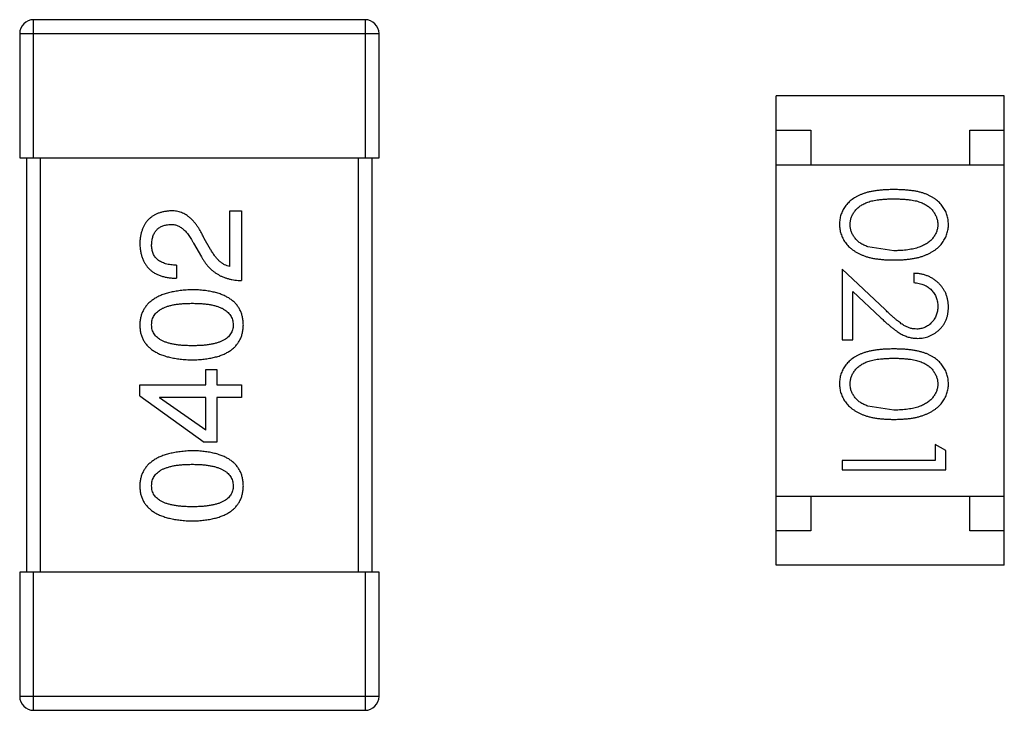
# Model space of a CAD drawing. Header units: inches. Extents: x -50 to 60, y -7 to 68.
# Tile 16 of 108: x -28.01 to -26.58, y 20.2 to 21.2. Entities that reach past the tile are written whole.
import ezdxf

# ---------------------------------------------------------------- set-up
doc = ezdxf.new("R2010")
doc.units = ezdxf.units.IN
doc.header["$LTSCALE"] = 1.21
doc.header["$MEASUREMENT"] = 0
doc.layers.get('0').update_dxf_attribs({"linetype": 'CONTINUOUS'})

msp = doc.modelspace()

# ---------------------------------------------------------------- linework, layer by layer
at = {"color": 7, "linetype": 'Continuous'}
for p, q in [((-27.5085, 21.1986), (-27.9885, 21.1986)), ((-27.9885, 20.9986), (-27.9885, 21.1986)), ((-27.5085, 21.1986), (-27.5085, 20.9986)), ((-28.0085, 21.1786), (-27.4885, 21.1786)), ((-28.0085, 21.1786), (-28.0085, 20.9986)), ((-27.4885, 20.9986), (-27.4885, 21.1786)), ((-26.5835, 21.0886), (-26.9135, 21.0886)), ((-26.9135, 20.4086), (-26.9135, 21.0886)), ((-26.5835, 20.4086), (-26.5835, 21.0886)), ((-26.9135, 21.0386), (-26.8635, 21.0386)), ((-26.8635, 21.0386), (-26.8635, 20.9886)), ((-26.6335, 21.0386), (-26.5835, 21.0386)), ((-26.6335, 20.9886), (-26.6335, 21.0386)), ((-28.0085, 20.9986), (-27.4885, 20.9986)), ((-27.9985, 20.9986), (-27.9985, 20.3986)), ((-27.9785, 20.3986), (-27.9785, 20.9986)), ((-27.5185, 20.9986), (-27.5185, 20.3986)), ((-27.4985, 20.3986), (-27.4985, 20.9986)), ((-26.9135, 20.9886), (-26.5835, 20.9886)), ((-27.7045, 20.9218), (-27.6873, 20.9218)), ((-27.7045, 20.8414), (-27.7045, 20.9218)), ((-27.6873, 20.9218), (-27.6873, 20.8209)), ((-27.7323, 20.866), (-27.7414, 20.8816)), ((-27.7569, 20.875), (-27.7455, 20.8554)), ((-26.7433, 20.8641), (-26.781, 20.8698)), ((-27.7815, 20.8431), (-27.7815, 20.8242)), ((-26.7562, 20.779), (-26.8183, 20.8372)), ((-26.8183, 20.8372), (-26.8183, 20.7353)), ((-26.7144, 20.8314), (-26.7144, 20.818)), ((-26.8029, 20.8051), (-26.7628, 20.7676)), ((-26.8029, 20.7353), (-26.8029, 20.8051)), ((-26.8183, 20.7353), (-26.8029, 20.7353)), ((-27.7389, 20.6919), (-27.7233, 20.6919)), ((-27.7389, 20.6698), (-27.7389, 20.6919)), ((-27.7233, 20.6919), (-27.7233, 20.6698)), ((-27.8348, 20.6698), (-27.7389, 20.6698)), ((-27.8348, 20.6542), (-27.8348, 20.6698)), ((-27.7233, 20.6698), (-27.6873, 20.6698)), ((-27.6873, 20.6698), (-27.6873, 20.6517)), ((-27.8348, 20.6542), (-27.7414, 20.587)), ((-27.7389, 20.6517), (-27.8061, 20.6517)), ((-27.8061, 20.6517), (-27.8061, 20.6509)), ((-27.7389, 20.6042), (-27.8061, 20.6509)), ((-27.7389, 20.6042), (-27.7389, 20.6517)), ((-27.6873, 20.6517), (-27.7233, 20.6517)), ((-27.7233, 20.6517), (-27.7233, 20.587)), ((-26.7433, 20.6334), (-26.781, 20.639)), ((-27.7233, 20.587), (-27.7414, 20.587)), ((-26.6683, 20.5746), (-26.6836, 20.5834)), ((-26.6836, 20.5834), (-26.6836, 20.5603)), ((-26.6683, 20.5468), (-26.6683, 20.5746)), ((-26.6836, 20.5603), (-26.8183, 20.5603)), ((-26.8183, 20.5603), (-26.8183, 20.5468)), ((-26.8183, 20.5468), (-26.6683, 20.5468)), ((-26.9135, 20.5086), (-26.5835, 20.5086)), ((-26.8635, 20.5086), (-26.8635, 20.4586)), ((-26.6335, 20.4586), (-26.6335, 20.5086)), ((-26.8635, 20.4586), (-26.9135, 20.4586)), ((-26.5835, 20.4586), (-26.6335, 20.4586)), ((-26.5835, 20.4086), (-26.9135, 20.4086)), ((-27.4885, 20.3986), (-28.0085, 20.3986)), ((-28.0085, 20.3986), (-28.0085, 20.2186)), ((-27.9885, 20.1986), (-27.9885, 20.3986)), ((-27.5085, 20.3986), (-27.5085, 20.1986)), ((-27.4885, 20.2186), (-27.4885, 20.3986)), ((-27.4885, 20.2186), (-28.0085, 20.2186)), ((-27.9885, 20.1986), (-27.5085, 20.1986))]:
    msp.add_line(p, q, dxfattribs=at)
for centre, start, end in [((-27.9885, 21.1786), 90, 180), ((-27.5085, 21.1786), 0, 90), ((-27.9885, 20.2186), 180, 270), ((-27.5085, 20.2186), 270, 0)]:
    msp.add_arc(centre, 0.02, start, end, dxfattribs=at)
for points, knots in [([(-26.7433, 20.9526), (-26.7457, 20.9526), (-26.7503, 20.9525), (-26.7571, 20.9522), (-26.7635, 20.9517), (-26.7694, 20.951), (-26.7749, 20.9501), (-26.7801, 20.9491), (-26.7848, 20.9477), (-26.7891, 20.9462), (-26.7931, 20.9445), (-26.7969, 20.9427), (-26.8003, 20.9407), (-26.8035, 20.9385), (-26.8065, 20.9362), (-26.8092, 20.9337), (-26.8117, 20.9311), (-26.8139, 20.9283), (-26.8158, 20.9253), (-26.8175, 20.9223), (-26.8189, 20.9192), (-26.8201, 20.916), (-26.821, 20.9128), (-26.8216, 20.9094), (-26.822, 20.906), (-26.8221, 20.9036), (-26.8221, 20.9024)], [0, 0, 0, 0, 0.068113, 0.132564, 0.193427, 0.250218, 0.303569, 0.353576, 0.400235, 0.443586, 0.484619, 0.524292, 0.56238, 0.599049, 0.63494, 0.669782, 0.704009, 0.737842, 0.771098, 0.803896, 0.836415, 0.868639, 0.900715, 0.933378, 0.966213, 1, 1, 1, 1]), ([(-26.6644, 20.9024), (-26.6644, 20.9036), (-26.6645, 20.906), (-26.6649, 20.9094), (-26.6655, 20.9128), (-26.6665, 20.9161), (-26.6676, 20.9193), (-26.6691, 20.9224), (-26.6708, 20.9254), (-26.6728, 20.9284), (-26.675, 20.9312), (-26.6774, 20.9339), (-26.6801, 20.9363), (-26.6831, 20.9387), (-26.6863, 20.9408), (-26.6898, 20.9428), (-26.6935, 20.9447), (-26.6974, 20.9463), (-26.7017, 20.9478), (-26.7064, 20.9491), (-26.7115, 20.9502), (-26.7171, 20.951), (-26.723, 20.9517), (-26.7294, 20.9522), (-26.7362, 20.9525), (-26.7409, 20.9526), (-26.7433, 20.9526)], [0, 0, 0, 0, 0.033742, 0.066533, 0.099153, 0.13154, 0.164087, 0.196563, 0.229707, 0.263315, 0.297504, 0.331686, 0.366482, 0.4021, 0.438958, 0.476748, 0.515985, 0.556589, 0.599519, 0.645765, 0.695487, 0.748721, 0.805687, 0.866754, 0.931405, 1, 1, 1, 1]), ([(-26.8067, 20.902), (-26.8066, 20.9036), (-26.8065, 20.9069), (-26.8052, 20.9118), (-26.8031, 20.9166), (-26.8007, 20.9203), (-26.7984, 20.9232), (-26.7965, 20.9252), (-26.7943, 20.9271), (-26.792, 20.9289), (-26.7895, 20.9305), (-26.7868, 20.932), (-26.7839, 20.9333), (-26.7808, 20.9346), (-26.7774, 20.9357), (-26.7736, 20.9366), (-26.7695, 20.9374), (-26.765, 20.938), (-26.7601, 20.9385), (-26.7548, 20.9389), (-26.7491, 20.9391), (-26.7453, 20.9391), (-26.7433, 20.9391)], [0, 0, 0, 0, 0.060034, 0.120278, 0.182348, 0.247919, 0.281641, 0.315701, 0.350322, 0.385703, 0.421819, 0.459196, 0.497866, 0.538301, 0.58121, 0.628183, 0.679403, 0.734699, 0.794074, 0.858416, 0.927049, 1, 1, 1, 1]), ([(-26.7433, 20.9391), (-26.7412, 20.9391), (-26.7373, 20.9391), (-26.7317, 20.9388), (-26.7264, 20.9385), (-26.7215, 20.938), (-26.717, 20.9374), (-26.7128, 20.9366), (-26.7091, 20.9357), (-26.7057, 20.9346), (-26.7025, 20.9333), (-26.6996, 20.932), (-26.6969, 20.9305), (-26.6944, 20.9288), (-26.6921, 20.9271), (-26.69, 20.9252), (-26.688, 20.9232), (-26.6858, 20.9203), (-26.6834, 20.9166), (-26.6813, 20.9119), (-26.6801, 20.907), (-26.6799, 20.9036), (-26.6798, 20.902)], [0, 0, 0, 0, 0.073302, 0.142286, 0.206253, 0.266017, 0.321612, 0.372532, 0.419497, 0.462398, 0.502825, 0.541489, 0.579034, 0.615143, 0.650298, 0.684912, 0.718701, 0.752189, 0.817245, 0.879117, 0.939613, 1, 1, 1, 1]), ([(-27.7905, 20.9218), (-27.7922, 20.9216), (-27.7955, 20.9213), (-27.8003, 20.9206), (-27.8048, 20.9194), (-27.809, 20.918), (-27.8128, 20.9162), (-27.8164, 20.9141), (-27.8196, 20.9117), (-27.8226, 20.9089), (-27.8252, 20.9058), (-27.8275, 20.9024), (-27.8295, 20.8986), (-27.8312, 20.8945), (-27.8326, 20.8901), (-27.8337, 20.8854), (-27.8344, 20.8803), (-27.8347, 20.8768), (-27.8348, 20.875)], [0, 0, 0, 0, 0.070688, 0.137741, 0.201612, 0.262778, 0.321223, 0.378455, 0.434411, 0.490146, 0.546362, 0.603392, 0.662208, 0.723401, 0.787372, 0.85442, 0.925153, 1, 1, 1, 1]), ([(-27.7414, 20.8816), (-27.7421, 20.8833), (-27.7437, 20.8866), (-27.7462, 20.8913), (-27.7488, 20.8957), (-27.7514, 20.8997), (-27.7542, 20.9035), (-27.757, 20.9068), (-27.76, 20.9099), (-27.763, 20.9125), (-27.7661, 20.9149), (-27.7694, 20.9169), (-27.7727, 20.9186), (-27.7761, 20.9199), (-27.7796, 20.9209), (-27.7832, 20.9215), (-27.7868, 20.9219), (-27.7893, 20.9218), (-27.7905, 20.9218)], [0, 0, 0, 0, 0.082731, 0.161257, 0.236138, 0.307554, 0.375712, 0.440848, 0.502916, 0.562567, 0.619798, 0.675716, 0.73039, 0.78386, 0.837315, 0.890547, 0.944917, 1, 1, 1, 1]), ([(-27.8176, 20.8726), (-27.8175, 20.8737), (-27.8174, 20.8759), (-27.8171, 20.8791), (-27.8164, 20.8821), (-27.8157, 20.8848), (-27.8147, 20.8874), (-27.8136, 20.8898), (-27.8122, 20.8919), (-27.8107, 20.8939), (-27.8089, 20.8956), (-27.807, 20.8972), (-27.8048, 20.8985), (-27.8025, 20.8997), (-27.8, 20.9006), (-27.7973, 20.9013), (-27.7944, 20.9018), (-27.7924, 20.902), (-27.7914, 20.9021)], [0, 0, 0, 0, 0.076112, 0.148436, 0.216883, 0.281466, 0.34298, 0.402356, 0.459881, 0.51546, 0.571111, 0.62658, 0.683162, 0.741007, 0.801404, 0.863825, 0.930544, 1, 1, 1, 1]), ([(-27.7914, 20.9021), (-27.7906, 20.9021), (-27.7889, 20.9022), (-27.7865, 20.9021), (-27.7842, 20.9017), (-27.7818, 20.9011), (-27.7795, 20.9002), (-27.7773, 20.8991), (-27.775, 20.8977), (-27.7729, 20.8961), (-27.7707, 20.8943), (-27.7686, 20.8923), (-27.7666, 20.89), (-27.7646, 20.8875), (-27.7626, 20.8847), (-27.7606, 20.8817), (-27.7587, 20.8785), (-27.7575, 20.8762), (-27.7569, 20.875)], [0, 0, 0, 0, 0.052237, 0.103888, 0.155485, 0.207395, 0.259864, 0.31356, 0.369176, 0.4266, 0.486836, 0.550048, 0.61567, 0.685271, 0.75824, 0.834614, 0.915635, 1, 1, 1, 1]), ([(-26.8221, 20.9024), (-26.8221, 20.9012), (-26.822, 20.8989), (-26.8216, 20.8954), (-26.8209, 20.8919), (-26.82, 20.8886), (-26.8188, 20.8853), (-26.8174, 20.8821), (-26.8156, 20.879), (-26.8136, 20.876), (-26.8114, 20.8731), (-26.8088, 20.8704), (-26.8061, 20.8678), (-26.803, 20.8654), (-26.7997, 20.8631), (-26.7961, 20.8611), (-26.7923, 20.8591), (-26.7883, 20.8574), (-26.7839, 20.8557), (-26.7791, 20.8544), (-26.7741, 20.8532), (-26.7686, 20.8523), (-26.7628, 20.8516), (-26.7566, 20.851), (-26.7501, 20.8507), (-26.7456, 20.8507), (-26.7433, 20.8507)], [0, 0, 0, 0, 0.033824, 0.067298, 0.10028, 0.133019, 0.165736, 0.198792, 0.232372, 0.266409, 0.301016, 0.336196, 0.371972, 0.408574, 0.446394, 0.485225, 0.525372, 0.567224, 0.611081, 0.65775, 0.70702, 0.759235, 0.814484, 0.873227, 0.934937, 1, 1, 1, 1]), ([(-26.781, 20.8698), (-26.782, 20.8702), (-26.7841, 20.871), (-26.787, 20.8723), (-26.7897, 20.8737), (-26.7922, 20.8753), (-26.7945, 20.8771), (-26.7967, 20.8789), (-26.7986, 20.881), (-26.8008, 20.8838), (-26.8032, 20.8875), (-26.8052, 20.8922), (-26.8065, 20.897), (-26.8066, 20.9003), (-26.8067, 20.902)], [0, 0, 0, 0, 0.075949, 0.148549, 0.218996, 0.286119, 0.351826, 0.416074, 0.478265, 0.540325, 0.660405, 0.774606, 0.887187, 1, 1, 1, 1]), ([(-26.7433, 20.8507), (-26.741, 20.8507), (-26.7365, 20.8507), (-26.73, 20.851), (-26.7237, 20.8516), (-26.7179, 20.8523), (-26.7124, 20.8533), (-26.7073, 20.8544), (-26.7026, 20.8559), (-26.6981, 20.8574), (-26.6941, 20.8593), (-26.6902, 20.8612), (-26.6867, 20.8633), (-26.6833, 20.8655), (-26.6803, 20.868), (-26.6775, 20.8705), (-26.675, 20.8732), (-26.6728, 20.8761), (-26.6708, 20.8791), (-26.6691, 20.8822), (-26.6676, 20.8853), (-26.6665, 20.8886), (-26.6655, 20.8919), (-26.6649, 20.8954), (-26.6645, 20.8989), (-26.6644, 20.9012), (-26.6644, 20.9024)], [0, 0, 0, 0, 0.065278, 0.127205, 0.186168, 0.241675, 0.294115, 0.343609, 0.390387, 0.434463, 0.476646, 0.517002, 0.555936, 0.593716, 0.630057, 0.665601, 0.700745, 0.734917, 0.768681, 0.802087, 0.834849, 0.867433, 0.900138, 0.932806, 0.966212, 1, 1, 1, 1]), ([(-26.6798, 20.902), (-26.6799, 20.9003), (-26.6801, 20.8971), (-26.6813, 20.8922), (-26.6834, 20.8875), (-26.6858, 20.8838), (-26.6881, 20.8809), (-26.6901, 20.8789), (-26.6923, 20.8769), (-26.6948, 20.8751), (-26.6975, 20.8734), (-26.7004, 20.8719), (-26.7036, 20.8704), (-26.707, 20.8691), (-26.7107, 20.868), (-26.7146, 20.8669), (-26.7188, 20.8661), (-26.7232, 20.8653), (-26.7279, 20.8648), (-26.7328, 20.8644), (-26.7379, 20.8642), (-26.7414, 20.8641), (-26.7433, 20.8641)], [0, 0, 0, 0, 0.059689, 0.119507, 0.181075, 0.246162, 0.279894, 0.314468, 0.350403, 0.387474, 0.426147, 0.466624, 0.508745, 0.553328, 0.600058, 0.649177, 0.700552, 0.754894, 0.811825, 0.871514, 0.934319, 1, 1, 1, 1]), ([(-27.8348, 20.875), (-27.8347, 20.873), (-27.8345, 20.8691), (-27.8337, 20.8634), (-27.8325, 20.8581), (-27.831, 20.8531), (-27.829, 20.8486), (-27.8266, 20.8444), (-27.8239, 20.8406), (-27.8207, 20.8373), (-27.8172, 20.8343), (-27.8132, 20.8316), (-27.8089, 20.8294), (-27.8042, 20.8276), (-27.7991, 20.8262), (-27.7936, 20.8251), (-27.7877, 20.8244), (-27.7836, 20.8243), (-27.7815, 20.8242)], [0, 0, 0, 0, 0.07282, 0.141057, 0.2062, 0.267672, 0.326735, 0.383519, 0.439188, 0.494454, 0.549628, 0.605958, 0.66397, 0.72402, 0.787502, 0.854127, 0.925065, 1, 1, 1, 1]), ([(-27.7815, 20.8431), (-27.783, 20.8431), (-27.7858, 20.8432), (-27.7899, 20.8437), (-27.7937, 20.8443), (-27.7973, 20.8452), (-27.8005, 20.8463), (-27.8035, 20.8475), (-27.8062, 20.849), (-27.8086, 20.8508), (-27.8107, 20.8528), (-27.8126, 20.8549), (-27.8141, 20.8574), (-27.8154, 20.86), (-27.8164, 20.8628), (-27.8171, 20.8659), (-27.8175, 20.8692), (-27.8176, 20.8714), (-27.8176, 20.8726)], [0, 0, 0, 0, 0.082594, 0.15978, 0.232961, 0.301462, 0.365595, 0.426678, 0.484662, 0.540809, 0.595146, 0.648401, 0.702272, 0.757102, 0.813447, 0.872233, 0.934055, 1, 1, 1, 1]), ([(-27.7045, 20.8414), (-27.7058, 20.8417), (-27.7084, 20.8422), (-27.7122, 20.8438), (-27.7158, 20.846), (-27.7194, 20.8488), (-27.7228, 20.8522), (-27.7261, 20.8562), (-27.7294, 20.8609), (-27.7313, 20.8643), (-27.7323, 20.866)], [0, 0, 0, 0, 0.103034, 0.208166, 0.318255, 0.434664, 0.559728, 0.695394, 0.841708, 1, 1, 1, 1]), ([(-27.7455, 20.8554), (-27.7447, 20.854), (-27.7432, 20.8513), (-27.7407, 20.8475), (-27.738, 20.8439), (-27.7351, 20.8406), (-27.7321, 20.8375), (-27.7289, 20.8348), (-27.7255, 20.8322), (-27.7219, 20.8299), (-27.7182, 20.8279), (-27.7143, 20.8261), (-27.7102, 20.8246), (-27.7059, 20.8233), (-27.7015, 20.8223), (-27.6969, 20.8216), (-27.6922, 20.8211), (-27.6889, 20.821), (-27.6873, 20.8209)], [0, 0, 0, 0, 0.065828, 0.130094, 0.192451, 0.254037, 0.313974, 0.373757, 0.433048, 0.492243, 0.551902, 0.611758, 0.672678, 0.734814, 0.798569, 0.863693, 0.930488, 1, 1, 1, 1]), ([(-26.6644, 20.7825), (-26.6644, 20.7842), (-26.6645, 20.7875), (-26.6652, 20.7923), (-26.6663, 20.7969), (-26.6678, 20.8014), (-26.6698, 20.8056), (-26.6723, 20.8096), (-26.6751, 20.8134), (-26.6784, 20.817), (-26.682, 20.8202), (-26.6859, 20.8231), (-26.6901, 20.8256), (-26.6945, 20.8276), (-26.6991, 20.8292), (-26.704, 20.8304), (-26.7091, 20.8312), (-26.7126, 20.8313), (-26.7144, 20.8314)], [0, 0, 0, 0, 0.06445, 0.126725, 0.187421, 0.247417, 0.306749, 0.366595, 0.427749, 0.490235, 0.553031, 0.614805, 0.676505, 0.738096, 0.801021, 0.864897, 0.931209, 1, 1, 1, 1]), ([(-27.7586, 20.8076), (-27.7616, 20.8075), (-27.7674, 20.8072), (-27.7759, 20.8064), (-27.7838, 20.8052), (-27.7912, 20.8037), (-27.798, 20.8018), (-27.8042, 20.7995), (-27.8098, 20.7969), (-27.8149, 20.7938), (-27.8194, 20.7905), (-27.8234, 20.7867), (-27.8268, 20.7826), (-27.8295, 20.7782), (-27.8317, 20.7733), (-27.8334, 20.7682), (-27.8345, 20.7626), (-27.8347, 20.7588), (-27.8348, 20.7568)], [0, 0, 0, 0, 0.088475, 0.171606, 0.249595, 0.322626, 0.391327, 0.455765, 0.516374, 0.573675, 0.628522, 0.681161, 0.732559, 0.783563, 0.83504, 0.887639, 0.942585, 1, 1, 1, 1]), ([(-27.6848, 20.7568), (-27.6849, 20.7588), (-27.6851, 20.7627), (-27.686, 20.7683), (-27.6876, 20.7736), (-27.6896, 20.7785), (-27.6923, 20.783), (-27.6955, 20.7871), (-27.6993, 20.7909), (-27.7037, 20.7943), (-27.7086, 20.7972), (-27.7141, 20.7998), (-27.7201, 20.8021), (-27.7267, 20.804), (-27.7339, 20.8055), (-27.7416, 20.8066), (-27.7499, 20.8073), (-27.7556, 20.8075), (-27.7586, 20.8076)], [0, 0, 0, 0, 0.059134, 0.115603, 0.169236, 0.221572, 0.273254, 0.32474, 0.377319, 0.431815, 0.488555, 0.548609, 0.612242, 0.680182, 0.75251, 0.829782, 0.91231, 1, 1, 1, 1]), ([(-26.7144, 20.818), (-26.7131, 20.8178), (-26.7105, 20.8176), (-26.7067, 20.8168), (-26.7031, 20.8159), (-26.6998, 20.8147), (-26.6967, 20.8132), (-26.6939, 20.8114), (-26.6912, 20.8094), (-26.6889, 20.8072), (-26.6867, 20.8047), (-26.6849, 20.8021), (-26.6833, 20.7993), (-26.682, 20.7964), (-26.681, 20.7933), (-26.6803, 20.7901), (-26.6799, 20.7867), (-26.6798, 20.7844), (-26.6798, 20.7832)], [0, 0, 0, 0, 0.073648, 0.143686, 0.210962, 0.275557, 0.338064, 0.399311, 0.4594, 0.51934, 0.579024, 0.637809, 0.695959, 0.754122, 0.813113, 0.873453, 0.935561, 1, 1, 1, 1]), ([(-27.8176, 20.7568), (-27.8175, 20.7581), (-27.8174, 20.7605), (-27.8168, 20.7641), (-27.8156, 20.7674), (-27.814, 20.7705), (-27.8119, 20.7733), (-27.8093, 20.7759), (-27.8063, 20.7782), (-27.8028, 20.7803), (-27.7988, 20.7821), (-27.7944, 20.7837), (-27.7896, 20.785), (-27.7843, 20.7861), (-27.7785, 20.7869), (-27.7723, 20.7875), (-27.7656, 20.7879), (-27.761, 20.7879), (-27.7586, 20.788)], [0, 0, 0, 0, 0.050604, 0.098688, 0.145699, 0.191791, 0.238625, 0.286717, 0.337546, 0.391814, 0.449755, 0.512106, 0.579685, 0.652048, 0.730262, 0.814146, 0.904281, 1, 1, 1, 1]), ([(-27.7586, 20.788), (-27.7562, 20.7879), (-27.7517, 20.7879), (-27.7451, 20.7875), (-27.7389, 20.7869), (-27.7332, 20.7861), (-27.7279, 20.785), (-27.7231, 20.7837), (-27.7187, 20.7821), (-27.7148, 20.7803), (-27.7113, 20.7782), (-27.7082, 20.7759), (-27.7056, 20.7733), (-27.7035, 20.7705), (-27.7018, 20.7674), (-27.7006, 20.7641), (-27.6998, 20.7605), (-27.6996, 20.7581), (-27.6996, 20.7568)], [0, 0, 0, 0, 0.094834, 0.184067, 0.267029, 0.344713, 0.417334, 0.484367, 0.546941, 0.604717, 0.65953, 0.710539, 0.759381, 0.806382, 0.853027, 0.900623, 0.949121, 1, 1, 1, 1]), ([(-26.7102, 20.7507), (-26.7118, 20.7507), (-26.7151, 20.7509), (-26.7199, 20.7519), (-26.7245, 20.7536), (-26.7283, 20.7556), (-26.7314, 20.7576), (-26.7341, 20.7595), (-26.737, 20.7619), (-26.7403, 20.7645), (-26.7439, 20.7676), (-26.7477, 20.771), (-26.7519, 20.7749), (-26.7547, 20.7776), (-26.7562, 20.779)], [0, 0, 0, 0, 0.088014, 0.174976, 0.2638, 0.355443, 0.406413, 0.465519, 0.533076, 0.609353, 0.693899, 0.787171, 0.889197, 1, 1, 1, 1]), ([(-26.6798, 20.7832), (-26.6798, 20.7821), (-26.6799, 20.7799), (-26.6803, 20.7767), (-26.681, 20.7735), (-26.682, 20.7706), (-26.6833, 20.7677), (-26.6848, 20.765), (-26.6867, 20.7625), (-26.6887, 20.7601), (-26.691, 20.7579), (-26.6934, 20.756), (-26.696, 20.7543), (-26.6986, 20.753), (-26.7013, 20.7519), (-26.7042, 20.7512), (-26.7072, 20.7507), (-26.7092, 20.7507), (-26.7102, 20.7507)], [0, 0, 0, 0, 0.068027, 0.133505, 0.19695, 0.26027, 0.322741, 0.384982, 0.448465, 0.513424, 0.578224, 0.640011, 0.700094, 0.760067, 0.819012, 0.877878, 0.938035, 1, 1, 1, 1]), ([(-26.709, 20.7372), (-26.7075, 20.7372), (-26.7046, 20.7373), (-26.7003, 20.7379), (-26.6961, 20.7389), (-26.6921, 20.7402), (-26.6883, 20.7421), (-26.6846, 20.7442), (-26.681, 20.7468), (-26.6776, 20.7497), (-26.6745, 20.7529), (-26.6718, 20.7564), (-26.6695, 20.7602), (-26.6676, 20.7642), (-26.6662, 20.7684), (-26.6652, 20.7729), (-26.6645, 20.7776), (-26.6644, 20.7809), (-26.6644, 20.7825)], [0, 0, 0, 0, 0.06271, 0.123347, 0.183401, 0.242828, 0.302097, 0.36242, 0.423725, 0.487032, 0.550491, 0.612709, 0.674265, 0.73617, 0.799211, 0.863483, 0.930525, 1, 1, 1, 1]), ([(-26.7628, 20.7676), (-26.7613, 20.7661), (-26.7583, 20.7633), (-26.754, 20.7594), (-26.7498, 20.7558), (-26.7459, 20.7526), (-26.7423, 20.7498), (-26.7389, 20.7473), (-26.7358, 20.7452), (-26.732, 20.7429), (-26.7272, 20.7406), (-26.7213, 20.7386), (-26.7152, 20.7374), (-26.7111, 20.7373), (-26.709, 20.7372)], [0, 0, 0, 0, 0.09953, 0.192079, 0.277712, 0.357454, 0.429648, 0.495771, 0.555538, 0.608657, 0.707578, 0.804328, 0.901298, 1, 1, 1, 1]), ([(-27.8348, 20.7568), (-27.8347, 20.7548), (-27.8345, 20.7509), (-27.8336, 20.7453), (-27.832, 20.7401), (-27.8299, 20.7352), (-27.8271, 20.7306), (-27.8238, 20.7265), (-27.8198, 20.7227), (-27.8153, 20.7194), (-27.8102, 20.7164), (-27.8046, 20.7138), (-27.7983, 20.7115), (-27.7915, 20.7097), (-27.7841, 20.7082), (-27.7761, 20.7071), (-27.7675, 20.7063), (-27.7616, 20.7061), (-27.7586, 20.706)], [0, 0, 0, 0, 0.057911, 0.113262, 0.165956, 0.217443, 0.268511, 0.319665, 0.372, 0.426129, 0.483365, 0.543779, 0.607756, 0.676562, 0.749704, 0.827713, 0.911177, 1, 1, 1, 1]), ([(-27.7586, 20.7265), (-27.761, 20.7265), (-27.7656, 20.7266), (-27.7723, 20.7269), (-27.7785, 20.7275), (-27.7843, 20.7283), (-27.7896, 20.7294), (-27.7945, 20.7306), (-27.7988, 20.7322), (-27.8028, 20.734), (-27.8063, 20.736), (-27.8093, 20.7382), (-27.8119, 20.7407), (-27.814, 20.7435), (-27.8156, 20.7465), (-27.8168, 20.7497), (-27.8174, 20.7532), (-27.8175, 20.7556), (-27.8176, 20.7568)], [0, 0, 0, 0, 0.096452, 0.187278, 0.271765, 0.350519, 0.423437, 0.491321, 0.554011, 0.612224, 0.666281, 0.717003, 0.764884, 0.811423, 0.856783, 0.902993, 0.950236, 1, 1, 1, 1]), ([(-27.6996, 20.7568), (-27.6996, 20.7556), (-27.6997, 20.7532), (-27.7004, 20.7497), (-27.7015, 20.7465), (-27.7032, 20.7435), (-27.7053, 20.7407), (-27.7078, 20.7382), (-27.7109, 20.736), (-27.7144, 20.734), (-27.7183, 20.7322), (-27.7227, 20.7306), (-27.7276, 20.7294), (-27.7329, 20.7283), (-27.7387, 20.7275), (-27.7449, 20.7269), (-27.7516, 20.7266), (-27.7562, 20.7265), (-27.7586, 20.7265)], [0, 0, 0, 0, 0.049766, 0.097012, 0.143225, 0.188786, 0.235079, 0.282962, 0.333687, 0.387747, 0.445963, 0.508657, 0.576545, 0.649868, 0.72822, 0.812712, 0.903543, 1, 1, 1, 1]), ([(-27.7586, 20.706), (-27.7556, 20.7061), (-27.7499, 20.7063), (-27.7416, 20.7071), (-27.7339, 20.7082), (-27.7267, 20.7097), (-27.7201, 20.7115), (-27.7141, 20.7138), (-27.7086, 20.7164), (-27.7037, 20.7194), (-27.6993, 20.7227), (-27.6955, 20.7265), (-27.6923, 20.7307), (-27.6896, 20.7352), (-27.6876, 20.7401), (-27.686, 20.7453), (-27.6851, 20.7509), (-27.6849, 20.7548), (-27.6848, 20.7568)], [0, 0, 0, 0, 0.087693, 0.170223, 0.247496, 0.319826, 0.387768, 0.451403, 0.511459, 0.568358, 0.622671, 0.675251, 0.726739, 0.778422, 0.830759, 0.884394, 0.940865, 1, 1, 1, 1]), ([(-26.7433, 20.7218), (-26.7457, 20.7218), (-26.7503, 20.7218), (-26.7571, 20.7215), (-26.7635, 20.721), (-26.7694, 20.7202), (-26.7749, 20.7194), (-26.7801, 20.7183), (-26.7848, 20.717), (-26.7891, 20.7155), (-26.7931, 20.7138), (-26.7969, 20.7119), (-26.8003, 20.7099), (-26.8035, 20.7077), (-26.8065, 20.7054), (-26.8092, 20.7029), (-26.8117, 20.7003), (-26.8139, 20.6975), (-26.8158, 20.6946), (-26.8175, 20.6916), (-26.8189, 20.6885), (-26.8201, 20.6853), (-26.821, 20.682), (-26.8216, 20.6786), (-26.822, 20.6752), (-26.8221, 20.6729), (-26.8221, 20.6717)], [0, 0, 0, 0, 0.068113, 0.132564, 0.193427, 0.250218, 0.303569, 0.353576, 0.400235, 0.443586, 0.484619, 0.524292, 0.56238, 0.599049, 0.63494, 0.669782, 0.704009, 0.737842, 0.771098, 0.803896, 0.836415, 0.868639, 0.900715, 0.933378, 0.966213, 1, 1, 1, 1]), ([(-26.6644, 20.6717), (-26.6644, 20.6729), (-26.6645, 20.6752), (-26.6649, 20.6786), (-26.6655, 20.682), (-26.6665, 20.6853), (-26.6676, 20.6885), (-26.6691, 20.6916), (-26.6708, 20.6947), (-26.6728, 20.6976), (-26.675, 20.7004), (-26.6774, 20.7031), (-26.6801, 20.7056), (-26.6831, 20.7079), (-26.6863, 20.71), (-26.6898, 20.7121), (-26.6935, 20.7139), (-26.6974, 20.7156), (-26.7017, 20.717), (-26.7064, 20.7183), (-26.7115, 20.7194), (-26.7171, 20.7203), (-26.723, 20.721), (-26.7294, 20.7215), (-26.7362, 20.7218), (-26.7409, 20.7218), (-26.7433, 20.7218)], [0, 0, 0, 0, 0.033742, 0.066533, 0.099153, 0.13154, 0.164087, 0.196563, 0.229707, 0.263315, 0.297504, 0.331686, 0.366482, 0.4021, 0.438958, 0.476748, 0.515985, 0.556589, 0.599519, 0.645765, 0.695487, 0.748721, 0.805687, 0.866754, 0.931405, 1, 1, 1, 1]), ([(-26.8067, 20.6712), (-26.8066, 20.6729), (-26.8065, 20.6762), (-26.8052, 20.681), (-26.8031, 20.6858), (-26.8007, 20.6895), (-26.7984, 20.6924), (-26.7965, 20.6945), (-26.7943, 20.6963), (-26.792, 20.6981), (-26.7895, 20.6998), (-26.7868, 20.7012), (-26.7839, 20.7026), (-26.7808, 20.7038), (-26.7774, 20.7049), (-26.7736, 20.7058), (-26.7695, 20.7066), (-26.765, 20.7073), (-26.7601, 20.7077), (-26.7548, 20.7081), (-26.7491, 20.7083), (-26.7453, 20.7084), (-26.7433, 20.7084)], [0, 0, 0, 0, 0.060034, 0.120278, 0.182348, 0.247919, 0.281641, 0.315701, 0.350322, 0.385703, 0.421819, 0.459196, 0.497866, 0.538301, 0.58121, 0.628183, 0.679403, 0.734699, 0.794074, 0.858416, 0.927049, 1, 1, 1, 1]), ([(-26.7433, 20.7084), (-26.7412, 20.7084), (-26.7373, 20.7083), (-26.7317, 20.7081), (-26.7264, 20.7077), (-26.7215, 20.7072), (-26.717, 20.7066), (-26.7128, 20.7058), (-26.7091, 20.7049), (-26.7057, 20.7038), (-26.7025, 20.7025), (-26.6996, 20.7012), (-26.6969, 20.6997), (-26.6944, 20.6981), (-26.6921, 20.6963), (-26.69, 20.6944), (-26.688, 20.6924), (-26.6858, 20.6895), (-26.6834, 20.6858), (-26.6813, 20.6811), (-26.6801, 20.6762), (-26.6799, 20.6729), (-26.6798, 20.6712)], [0, 0, 0, 0, 0.073302, 0.142286, 0.206253, 0.266017, 0.321612, 0.372532, 0.419497, 0.462398, 0.502825, 0.541489, 0.579034, 0.615143, 0.650298, 0.684912, 0.718701, 0.752189, 0.817245, 0.879117, 0.939613, 1, 1, 1, 1]), ([(-26.8221, 20.6717), (-26.8221, 20.6705), (-26.822, 20.6681), (-26.8216, 20.6646), (-26.8209, 20.6611), (-26.82, 20.6578), (-26.8188, 20.6545), (-26.8174, 20.6513), (-26.8156, 20.6483), (-26.8136, 20.6452), (-26.8114, 20.6424), (-26.8088, 20.6396), (-26.8061, 20.637), (-26.803, 20.6346), (-26.7997, 20.6324), (-26.7961, 20.6303), (-26.7923, 20.6284), (-26.7883, 20.6266), (-26.7839, 20.625), (-26.7791, 20.6237), (-26.7741, 20.6225), (-26.7686, 20.6215), (-26.7628, 20.6208), (-26.7566, 20.6203), (-26.7501, 20.62), (-26.7456, 20.6199), (-26.7433, 20.6199)], [0, 0, 0, 0, 0.033824, 0.067298, 0.10028, 0.133019, 0.165736, 0.198792, 0.232372, 0.266409, 0.301016, 0.336196, 0.371972, 0.408574, 0.446394, 0.485225, 0.525372, 0.567224, 0.611081, 0.65775, 0.70702, 0.759235, 0.814484, 0.873227, 0.934937, 1, 1, 1, 1]), ([(-26.781, 20.639), (-26.782, 20.6394), (-26.7841, 20.6402), (-26.787, 20.6415), (-26.7897, 20.643), (-26.7922, 20.6446), (-26.7945, 20.6463), (-26.7967, 20.6482), (-26.7986, 20.6502), (-26.8008, 20.653), (-26.8032, 20.6567), (-26.8052, 20.6614), (-26.8065, 20.6662), (-26.8066, 20.6696), (-26.8067, 20.6712)], [0, 0, 0, 0, 0.075949, 0.148549, 0.218996, 0.286119, 0.351826, 0.416074, 0.478265, 0.540325, 0.660405, 0.774606, 0.887187, 1, 1, 1, 1]), ([(-26.7433, 20.6199), (-26.741, 20.6199), (-26.7365, 20.62), (-26.73, 20.6203), (-26.7237, 20.6208), (-26.7179, 20.6215), (-26.7124, 20.6225), (-26.7073, 20.6237), (-26.7026, 20.6251), (-26.6981, 20.6267), (-26.6941, 20.6285), (-26.6902, 20.6304), (-26.6867, 20.6325), (-26.6833, 20.6348), (-26.6803, 20.6372), (-26.6775, 20.6397), (-26.675, 20.6425), (-26.6728, 20.6453), (-26.6708, 20.6483), (-26.6691, 20.6514), (-26.6676, 20.6546), (-26.6665, 20.6578), (-26.6655, 20.6612), (-26.6649, 20.6646), (-26.6645, 20.6681), (-26.6644, 20.6705), (-26.6644, 20.6717)], [0, 0, 0, 0, 0.065278, 0.127205, 0.186168, 0.241675, 0.294115, 0.343609, 0.390387, 0.434463, 0.476646, 0.517002, 0.555936, 0.593716, 0.630057, 0.665601, 0.700745, 0.734917, 0.768681, 0.802087, 0.834849, 0.867433, 0.900138, 0.932806, 0.966212, 1, 1, 1, 1]), ([(-26.6798, 20.6712), (-26.6799, 20.6696), (-26.6801, 20.6663), (-26.6813, 20.6614), (-26.6834, 20.6568), (-26.6858, 20.653), (-26.6881, 20.6502), (-26.6901, 20.6481), (-26.6923, 20.6462), (-26.6948, 20.6444), (-26.6975, 20.6427), (-26.7004, 20.6411), (-26.7036, 20.6397), (-26.707, 20.6383), (-26.7107, 20.6372), (-26.7146, 20.6361), (-26.7188, 20.6353), (-26.7232, 20.6346), (-26.7279, 20.6341), (-26.7328, 20.6336), (-26.7379, 20.6334), (-26.7414, 20.6334), (-26.7433, 20.6334)], [0, 0, 0, 0, 0.059689, 0.119507, 0.181075, 0.246162, 0.279894, 0.314468, 0.350403, 0.387474, 0.426147, 0.466624, 0.508745, 0.553328, 0.600058, 0.649177, 0.700552, 0.754894, 0.811825, 0.871514, 0.934319, 1, 1, 1, 1]), ([(-27.7586, 20.5745), (-27.7616, 20.5744), (-27.7674, 20.5741), (-27.7759, 20.5732), (-27.7838, 20.572), (-27.7912, 20.5705), (-27.798, 20.5686), (-27.8042, 20.5663), (-27.8098, 20.5637), (-27.8149, 20.5607), (-27.8194, 20.5573), (-27.8234, 20.5536), (-27.8268, 20.5495), (-27.8295, 20.545), (-27.8317, 20.5402), (-27.8334, 20.535), (-27.8345, 20.5295), (-27.8347, 20.5256), (-27.8348, 20.5237)], [0, 0, 0, 0, 0.088475, 0.171606, 0.249595, 0.322626, 0.391327, 0.455765, 0.516374, 0.573675, 0.628522, 0.681161, 0.732559, 0.783563, 0.83504, 0.887639, 0.942585, 1, 1, 1, 1]), ([(-27.6848, 20.5237), (-27.6849, 20.5257), (-27.6851, 20.5295), (-27.686, 20.5352), (-27.6876, 20.5404), (-27.6896, 20.5453), (-27.6923, 20.5498), (-27.6955, 20.554), (-27.6993, 20.5577), (-27.7037, 20.5611), (-27.7086, 20.5641), (-27.7141, 20.5667), (-27.7201, 20.5689), (-27.7267, 20.5708), (-27.7339, 20.5723), (-27.7416, 20.5734), (-27.7499, 20.5742), (-27.7556, 20.5744), (-27.7586, 20.5745)], [0, 0, 0, 0, 0.059134, 0.115603, 0.169236, 0.221572, 0.273254, 0.32474, 0.377319, 0.431815, 0.488555, 0.548609, 0.612242, 0.680182, 0.75251, 0.829782, 0.91231, 1, 1, 1, 1]), ([(-27.8176, 20.5237), (-27.8175, 20.5249), (-27.8174, 20.5274), (-27.8168, 20.531), (-27.8156, 20.5343), (-27.814, 20.5374), (-27.8119, 20.5402), (-27.8093, 20.5428), (-27.8063, 20.5451), (-27.8028, 20.5472), (-27.7988, 20.549), (-27.7944, 20.5505), (-27.7896, 20.5519), (-27.7843, 20.553), (-27.7785, 20.5538), (-27.7723, 20.5544), (-27.7656, 20.5548), (-27.761, 20.5548), (-27.7586, 20.5548)], [0, 0, 0, 0, 0.050604, 0.098688, 0.145699, 0.191791, 0.238625, 0.286717, 0.337546, 0.391814, 0.449755, 0.512106, 0.579685, 0.652048, 0.730262, 0.814146, 0.904281, 1, 1, 1, 1]), ([(-27.7586, 20.5548), (-27.7562, 20.5548), (-27.7517, 20.5548), (-27.7451, 20.5544), (-27.7389, 20.5538), (-27.7332, 20.5529), (-27.7279, 20.5519), (-27.7231, 20.5505), (-27.7187, 20.549), (-27.7148, 20.5471), (-27.7113, 20.5451), (-27.7082, 20.5427), (-27.7056, 20.5402), (-27.7035, 20.5373), (-27.7018, 20.5343), (-27.7006, 20.531), (-27.6998, 20.5274), (-27.6996, 20.5249), (-27.6996, 20.5237)], [0, 0, 0, 0, 0.094834, 0.184067, 0.267029, 0.344713, 0.417334, 0.484367, 0.546941, 0.604717, 0.65953, 0.710539, 0.759381, 0.806382, 0.853027, 0.900623, 0.949121, 1, 1, 1, 1]), ([(-27.8348, 20.5237), (-27.8347, 20.5217), (-27.8345, 20.5178), (-27.8336, 20.5122), (-27.832, 20.5069), (-27.8299, 20.502), (-27.8271, 20.4975), (-27.8238, 20.4934), (-27.8198, 20.4896), (-27.8153, 20.4862), (-27.8102, 20.4832), (-27.8046, 20.4806), (-27.7983, 20.4784), (-27.7915, 20.4765), (-27.7841, 20.475), (-27.7761, 20.4739), (-27.7675, 20.4731), (-27.7616, 20.473), (-27.7586, 20.4728)], [0, 0, 0, 0, 0.057911, 0.113262, 0.165956, 0.217443, 0.268511, 0.319665, 0.372, 0.426129, 0.483365, 0.543779, 0.607756, 0.676562, 0.749704, 0.827713, 0.911177, 1, 1, 1, 1]), ([(-27.7586, 20.4933), (-27.761, 20.4934), (-27.7656, 20.4934), (-27.7723, 20.4938), (-27.7785, 20.4943), (-27.7843, 20.4951), (-27.7896, 20.4963), (-27.7945, 20.4975), (-27.7988, 20.499), (-27.8028, 20.5008), (-27.8063, 20.5028), (-27.8093, 20.5051), (-27.8119, 20.5076), (-27.814, 20.5103), (-27.8156, 20.5133), (-27.8168, 20.5166), (-27.8174, 20.52), (-27.8175, 20.5224), (-27.8176, 20.5237)], [0, 0, 0, 0, 0.096452, 0.187278, 0.271765, 0.350519, 0.423437, 0.491321, 0.554011, 0.612224, 0.666281, 0.717003, 0.764884, 0.811423, 0.856783, 0.902993, 0.950236, 1, 1, 1, 1]), ([(-27.7586, 20.4728), (-27.7556, 20.473), (-27.7499, 20.4731), (-27.7416, 20.4739), (-27.7339, 20.475), (-27.7267, 20.4765), (-27.7201, 20.4784), (-27.7141, 20.4806), (-27.7086, 20.4832), (-27.7037, 20.4863), (-27.6993, 20.4896), (-27.6955, 20.4934), (-27.6923, 20.4975), (-27.6896, 20.502), (-27.6876, 20.5069), (-27.686, 20.5122), (-27.6851, 20.5178), (-27.6849, 20.5217), (-27.6848, 20.5237)], [0, 0, 0, 0, 0.087693, 0.170223, 0.247496, 0.319826, 0.387768, 0.451403, 0.511459, 0.568358, 0.622671, 0.675251, 0.726739, 0.778422, 0.830759, 0.884394, 0.940865, 1, 1, 1, 1]), ([(-27.6996, 20.5237), (-27.6996, 20.5224), (-27.6997, 20.52), (-27.7004, 20.5166), (-27.7015, 20.5133), (-27.7032, 20.5103), (-27.7053, 20.5076), (-27.7078, 20.5051), (-27.7109, 20.5028), (-27.7144, 20.5008), (-27.7183, 20.499), (-27.7227, 20.4975), (-27.7276, 20.4963), (-27.7329, 20.4951), (-27.7387, 20.4943), (-27.7449, 20.4938), (-27.7516, 20.4934), (-27.7562, 20.4934), (-27.7586, 20.4933)], [0, 0, 0, 0, 0.049766, 0.097012, 0.143225, 0.188786, 0.235079, 0.282962, 0.333687, 0.387747, 0.445963, 0.508657, 0.576545, 0.649868, 0.72822, 0.812712, 0.903543, 1, 1, 1, 1])]:
    msp.add_open_spline(points, degree=3, knots=knots, dxfattribs=at)

doc.saveas('drawing.dxf')
